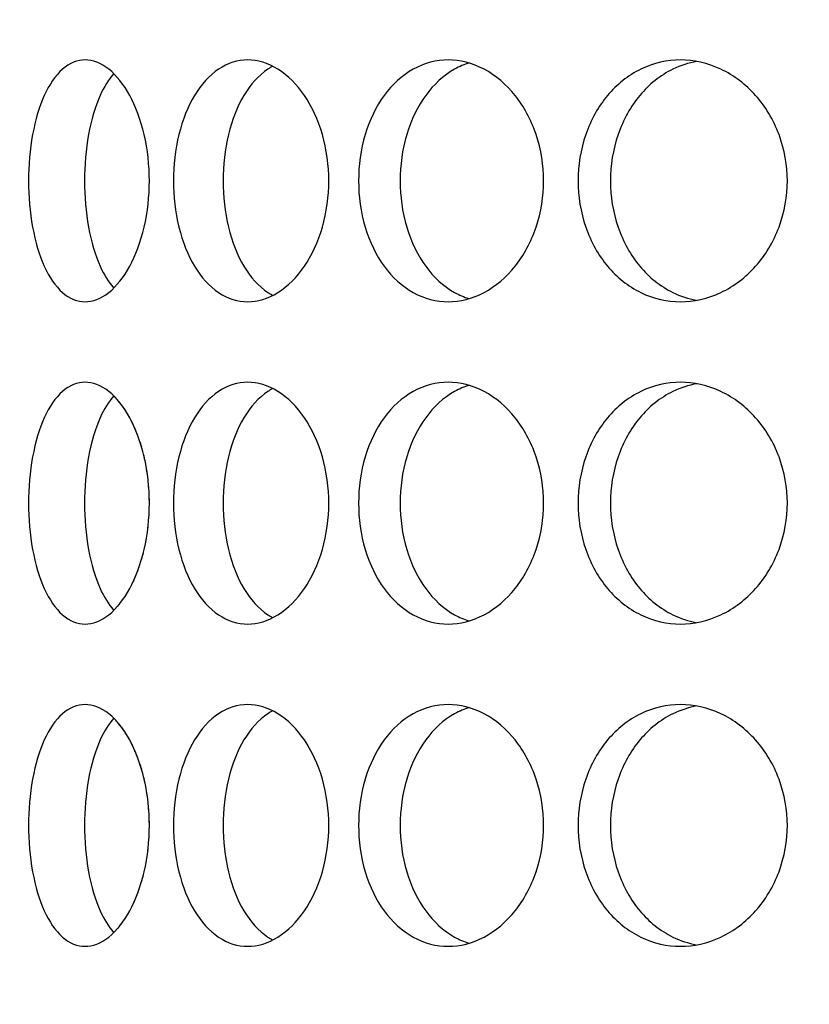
# Model space of a CAD drawing. Header units: millimetres. Extents: x 18 to 610, y -123 to 280.
# Tile 28 of 87: x 168.82 to 171.27, y 110.56 to 113.61. Entities that reach past the tile are written whole.
import ezdxf

# ---------------------------------------------------------------- set-up
doc = ezdxf.new("R2010")
doc.units = ezdxf.units.MM
doc.linetypes.add('SOLID', pattern=[0])
doc.styles.add('Arial', font='Arial.ttf', dxfattribs={"height": 5})
doc.dimstyles.get("Standard").update_dxf_attribs({"dimtxt": 5, "dimasz": 5, "dimexe": 0.18, "dimexo": 0.0625, "dimgap": 0.09, "dimtad": 0, "dimtih": 1, "dimtoh": 1, "dimdec": 4, "dimzin": 0, "dimdsep": 46, "dimtxsty": 'Arial', "dimcen": 0.09, "dimadec": 0, "dimazin": 0, "dimtfac": 1, "dimtdec": 4, "dimtofl": 0, "dimtmove": 0, "dimatfit": 3, "dimfxl": 0, "dimtolj": 1, "dimtzin": 0, "dimarcsym": 0})

# ---------------------------------------------------------------- blocks, each defined once
blk = doc.blocks.new('*D12')
at = {"color": 0, "lineweight": -2}
for p, q in [((161.3974, 270.3856), (53.8673, 270.3856)), ((55.2673, 59.0856), (55.2673, 265.3856)), ((173.3974, 54.0856), (53.8673, 54.0856))]:
    blk.add_line(p, q, dxfattribs=at)
at = {"color": 0}
for points in [[(56.1006, 265.3856), (54.4339, 265.3856), (55.2673, 270.3856)], [(54.4339, 59.0856), (56.1006, 59.0856), (55.2673, 54.0856)]]:
    blk.add_solid(points, dxfattribs=at)
at = {"layer": 'Defpoints', "color": 0}
for p in [(55.2673, 270.3856), (161.3974, 270.3856), (173.3974, 54.0856)]:
    blk.add_point(p, dxfattribs=at)
at = {"color": 0, "lineweight": 9, "insert": (50.2148, 162.2356), "char_height": 5, "attachment_point": 5, "rotation": 90, "style": 'Arial'}
blk.add_mtext('\\A1;216.3', dxfattribs=at)
blk = doc.blocks.new('BlockOfViews_6')
at = {"linetype": 'SOLID', "lineweight": 30, "extrusion": (0, 0, -1)}
blk.add_circle((-173.3974, 121.7856, -101.725), 39, dxfattribs=at)
at = {"linetype": 'SOLID', "lineweight": 30}
blk.add_circle((173.3974, 121.7856, 99.225), 36.115, dxfattribs=at)
at = {"linetype": 'SOLID', "lineweight": 9, "extrusion": (0, 0, -1)}
blk.add_arc((-173.3974, 121.7856, -99.225), 37.59, 265, 175, dxfattribs=at)
at = {"linetype": 'SOLID', "lineweight": 30, "extrusion": (0, 0, -1)}
blk.add_arc((-173.3974, 121.7856, -56.71), 27.1, 119.86988, 60.13012, dxfattribs=at)
at = {"linetype": 'SOLID', "lineweight": 30}
for points, knots in [([(168.8486, 113.1106, 37.6683), (168.8486, 113.1577, 37.6683), (168.8527, 113.208, 37.6768), (168.8695, 113.3003, 37.7113), (168.8823, 113.3425, 37.7372), (168.9126, 113.4091, 37.7966), (168.9321, 113.4379, 37.834), (168.976, 113.4762, 37.9153), (169.0005, 113.4856, 37.9592), (169.0476, 113.4856, 38.0408), (169.0733, 113.4762, 38.0839), (169.1218, 113.4379, 38.1626), (169.1445, 113.4091, 38.1982), (169.1808, 113.3425, 38.2541), (169.1968, 113.3003, 38.2782), (169.2182, 113.208, 38.31), (169.2236, 113.1577, 38.3178), (169.2236, 113.0635, 38.3178), (169.2182, 113.0133, 38.31), (169.1968, 112.9209, 38.2782), (169.1808, 112.8787, 38.2541), (169.1445, 112.8122, 38.1982), (169.1218, 112.7833, 38.1626), (169.0733, 112.745, 38.0839), (169.0476, 112.7356, 38.0408), (169.0005, 112.7356, 37.9592), (168.976, 112.745, 37.9153), (168.9321, 112.7833, 37.834), (168.9126, 112.8122, 37.7966), (168.8823, 112.8787, 37.7372), (168.8695, 112.9209, 37.7113), (168.8527, 113.0133, 37.6768), (168.8486, 113.0635, 37.6683), (168.8486, 113.1106, 37.6683)], [0, 0, 0, 0, 0.141313, 0.141313, 0.282627, 0.282627, 0.42394, 0.42394, 0.565253, 0.565253, 0.706567, 0.706567, 0.84788, 0.84788, 0.989193, 0.989193, 1.130507, 1.130507, 1.27182, 1.27182, 1.413133, 1.413133, 1.554447, 1.554447, 1.69576, 1.69576, 1.837073, 1.837073, 1.978386, 1.978386, 2.1197, 2.1197, 2.261013, 2.261013, 2.261013, 2.261013]), ([(169.2985, 113.1106, 38.4249), (169.2985, 113.1577, 38.4249), (169.304, 113.208, 38.4325), (169.3266, 113.3003, 38.4635), (169.3437, 113.3425, 38.4869), (169.3839, 113.4091, 38.5401), (169.4095, 113.4379, 38.5736), (169.4669, 113.4762, 38.6461), (169.4986, 113.4856, 38.685), (169.5592, 113.4856, 38.7572), (169.592, 113.4762, 38.7952), (169.6534, 113.4379, 38.8643), (169.682, 113.4091, 38.8954), (169.7274, 113.3425, 38.9441), (169.7474, 113.3003, 38.965), (169.774, 113.208, 38.9926), (169.7806, 113.1577, 38.9994), (169.7806, 113.0635, 38.9994), (169.774, 113.0133, 38.9926), (169.7474, 112.9209, 38.965), (169.7274, 112.8787, 38.9441), (169.682, 112.8122, 38.8954), (169.6534, 112.7833, 38.8643), (169.592, 112.745, 38.7952), (169.5592, 112.7356, 38.7572), (169.4986, 112.7356, 38.685), (169.4669, 112.745, 38.6461), (169.4095, 112.7833, 38.5736), (169.3839, 112.8122, 38.5401), (169.3437, 112.8787, 38.4869), (169.3266, 112.9209, 38.4635), (169.304, 113.0133, 38.4325), (169.2985, 113.0635, 38.4249), (169.2985, 113.1106, 38.4249)], [0, 0, 0, 0, 0.141313, 0.141313, 0.282627, 0.282627, 0.42394, 0.42394, 0.565253, 0.565253, 0.706567, 0.706567, 0.84788, 0.84788, 0.989193, 0.989193, 1.130507, 1.130507, 1.27182, 1.27182, 1.413133, 1.413133, 1.554447, 1.554447, 1.69576, 1.69576, 1.837073, 1.837073, 1.978386, 1.978386, 2.1197, 2.1197, 2.261013, 2.261013, 2.261013, 2.261013]), ([(169.6067, 113.4662, 38.5003), (169.6015, 113.4634, 38.4939), (169.5965, 113.4604, 38.4875), (169.5628, 113.4379, 38.4449), (169.5372, 113.4091, 38.4114), (169.4972, 113.3425, 38.3581), (169.4802, 113.3003, 38.3347), (169.4577, 113.208, 38.3036), (169.4522, 113.1577, 38.2959), (169.4522, 113.1106, 38.2959)], [1.8125878, 1.8125878, 1.8125878, 1.8125878, 1.8371343, 1.8371343, 1.9784523, 1.9784523, 2.1197704, 2.1197704, 2.2610885, 2.2610885, 2.2610885, 2.2610885]), ([(169.8731, 113.1106, 39.0918), (169.8731, 113.1577, 39.0918), (169.8798, 113.208, 39.0984), (169.9074, 113.3003, 39.125), (169.9283, 113.3425, 39.145), (169.9771, 113.4091, 39.1905), (170.0082, 113.4379, 39.219), (170.0773, 113.4762, 39.2804), (170.1153, 113.4856, 39.3133), (170.1874, 113.4856, 39.3738), (170.2264, 113.4762, 39.4055), (170.2989, 113.4379, 39.4629), (170.3323, 113.4091, 39.4886), (170.3856, 113.3425, 39.5287), (170.4089, 113.3003, 39.5458), (170.4399, 113.208, 39.5684), (170.4476, 113.1577, 39.5739), (170.4476, 113.0635, 39.5739), (170.4399, 113.0133, 39.5684), (170.4089, 112.9209, 39.5458), (170.3856, 112.8787, 39.5287), (170.3323, 112.8122, 39.4886), (170.2989, 112.7833, 39.4629), (170.2264, 112.745, 39.4055), (170.1874, 112.7356, 39.3738), (170.1153, 112.7356, 39.3133), (170.0773, 112.745, 39.2804), (170.0082, 112.7833, 39.219), (169.9771, 112.8122, 39.1905), (169.9283, 112.8787, 39.145), (169.9074, 112.9209, 39.125), (169.8798, 113.0133, 39.0984), (169.8731, 113.0635, 39.0918), (169.8731, 113.1106, 39.0918)], [0, 0, 0, 0, 0.141313, 0.141313, 0.282627, 0.282627, 0.42394, 0.42394, 0.565253, 0.565253, 0.706567, 0.706567, 0.84788, 0.84788, 0.989193, 0.989193, 1.130507, 1.130507, 1.27182, 1.27182, 1.413133, 1.413133, 1.554447, 1.554447, 1.69576, 1.69576, 1.837073, 1.837073, 1.978386, 1.978386, 2.1197, 2.1197, 2.261013, 2.261013, 2.261013, 2.261013]), ([(170.217, 113.4764, 39.1366), (170.2014, 113.4717, 39.1231), (170.1861, 113.4652, 39.1096), (170.1368, 113.4379, 39.0657), (170.1058, 113.4091, 39.0371), (170.0571, 113.3425, 38.9915), (170.0363, 113.3003, 38.9715), (170.0087, 113.208, 38.9448), (170.002, 113.1577, 38.9382), (170.002, 113.1106, 38.9382)], [1.77681, 1.77681, 1.77681, 1.77681, 1.8371343, 1.8371343, 1.9784523, 1.9784523, 2.1197704, 2.1197704, 2.2610885, 2.2610885, 2.2610885, 2.2610885]), ([(170.5546, 113.1106, 39.6489), (170.5546, 113.1577, 39.6489), (170.5624, 113.208, 39.6542), (170.5943, 113.3003, 39.6756), (170.6183, 113.3425, 39.6917), (170.6742, 113.4091, 39.728), (170.7098, 113.4379, 39.7507), (170.7885, 113.4762, 39.7991), (170.8316, 113.4856, 39.8249), (170.9132, 113.4856, 39.872), (170.9571, 113.4762, 39.8965), (171.0384, 113.4379, 39.9404), (171.0759, 113.4091, 39.9599), (171.1353, 113.3425, 39.9901), (171.1612, 113.3003, 40.0029), (171.1956, 113.208, 40.0198), (171.2042, 113.1577, 40.0239), (171.2042, 113.0635, 40.0239), (171.1956, 113.0133, 40.0198), (171.1612, 112.9209, 40.0029), (171.1353, 112.8787, 39.9901), (171.0759, 112.8122, 39.9599), (171.0384, 112.7833, 39.9404), (170.9571, 112.745, 39.8965), (170.9132, 112.7356, 39.872), (170.8316, 112.7356, 39.8249), (170.7885, 112.745, 39.7991), (170.7098, 112.7833, 39.7507), (170.6742, 112.8122, 39.728), (170.6183, 112.8787, 39.6917), (170.5943, 112.9209, 39.6756), (170.5624, 113.0133, 39.6542), (170.5546, 113.0635, 39.6489), (170.5546, 113.1106, 39.6489)], [0, 0, 0, 0, 0.141313, 0.141313, 0.282627, 0.282627, 0.42394, 0.42394, 0.565253, 0.565253, 0.706567, 0.706567, 0.84788, 0.84788, 0.989193, 0.989193, 1.130507, 1.130507, 1.27182, 1.27182, 1.413133, 1.413133, 1.554447, 1.554447, 1.69576, 1.69576, 1.837073, 1.837073, 1.978386, 1.978386, 2.1197, 2.1197, 2.261013, 2.261013, 2.261013, 2.261013]), ([(170.9229, 113.4812, 39.6462), (170.8978, 113.4767, 39.6314), (170.8728, 113.4686, 39.6162), (170.8099, 113.4379, 39.5773), (170.7743, 113.4091, 39.5546), (170.7185, 113.3425, 39.5181), (170.6945, 113.3003, 39.502), (170.6627, 113.208, 39.4805), (170.6549, 113.1577, 39.4752), (170.6549, 113.1106, 39.4752)], [1.7521544, 1.7521544, 1.7521544, 1.7521544, 1.8371343, 1.8371343, 1.9784523, 1.9784523, 2.1197704, 2.1197704, 2.2610885, 2.2610885, 2.2610885, 2.2610885]), ([(169.1133, 113.4432, 37.7484), (169.0971, 113.4252, 37.7179), (169.0827, 113.4018, 37.69), (169.0558, 113.3425, 37.637), (169.0431, 113.3003, 37.611), (169.0263, 113.208, 37.5765), (169.0223, 113.1577, 37.568), (169.0223, 113.1106, 37.568)], [1.8680862, 1.8680862, 1.8680862, 1.8680862, 1.9784523, 1.9784523, 2.1197704, 2.1197704, 2.2610885, 2.2610885, 2.2610885, 2.2610885]), ([(169.0223, 113.1106, 37.568), (169.0223, 113.0635, 37.568), (169.0263, 113.0133, 37.5765), (169.0431, 112.9209, 37.611), (169.0558, 112.8787, 37.637), (169.0826, 112.8197, 37.6897), (169.0967, 112.7966, 37.7173), (169.1127, 112.7786, 37.7474)], [0, 0, 0, 0, 0.1413181, 0.1413181, 0.2826362, 0.2826362, 0.3918288, 0.3918288, 0.3918288, 0.3918288]), ([(169.4522, 113.1106, 38.2959), (169.4522, 113.0635, 38.2959), (169.4577, 113.0133, 38.3036), (169.4802, 112.9209, 38.3347), (169.4972, 112.8787, 38.3581), (169.5372, 112.8122, 38.4114), (169.5628, 112.7833, 38.4449), (169.5963, 112.761, 38.4873), (169.6011, 112.7581, 38.4934), (169.606, 112.7554, 38.4995)], [0, 0, 0, 0, 0.1413181, 0.1413181, 0.2826362, 0.2826362, 0.4239542, 0.4239542, 0.4475239, 0.4475239, 0.4475239, 0.4475239]), ([(170.002, 113.1106, 38.9382), (170.002, 113.0635, 38.9382), (170.0087, 113.0133, 38.9448), (170.0363, 112.9209, 38.9715), (170.0571, 112.8787, 38.9915), (170.1058, 112.8122, 39.0371), (170.1368, 112.7833, 39.0657), (170.1855, 112.7563, 39.1091), (170.2003, 112.75, 39.1221), (170.2153, 112.7454, 39.1351)], [0, 0, 0, 0, 0.1413181, 0.1413181, 0.2826362, 0.2826362, 0.4239542, 0.4239542, 0.4820884, 0.4820884, 0.4820884, 0.4820884]), ([(170.6549, 113.1106, 39.4752), (170.6549, 113.0635, 39.4752), (170.6627, 113.0133, 39.4805), (170.6945, 112.9209, 39.502), (170.7185, 112.8787, 39.5181), (170.7743, 112.8122, 39.5546), (170.8099, 112.7833, 39.5773), (170.8724, 112.7529, 39.6159), (170.8969, 112.7449, 39.6308), (170.9215, 112.7403, 39.6454)], [0, 0, 0, 0, 0.1413181, 0.1413181, 0.2826362, 0.2826362, 0.4239542, 0.4239542, 0.5073058, 0.5073058, 0.5073058, 0.5073058]), ([(168.8486, 112.1106, 37.6683), (168.8486, 112.1577, 37.6683), (168.8527, 112.208, 37.6768), (168.8695, 112.3003, 37.7113), (168.8823, 112.3425, 37.7372), (168.9126, 112.4091, 37.7966), (168.9321, 112.4379, 37.834), (168.976, 112.4762, 37.9153), (169.0005, 112.4856, 37.9592), (169.0476, 112.4856, 38.0408), (169.0733, 112.4762, 38.0839), (169.1218, 112.4379, 38.1626), (169.1445, 112.4091, 38.1982), (169.1808, 112.3425, 38.2541), (169.1968, 112.3003, 38.2782), (169.2182, 112.208, 38.31), (169.2236, 112.1577, 38.3178), (169.2236, 112.0635, 38.3178), (169.2182, 112.0133, 38.31), (169.1968, 111.9209, 38.2782), (169.1808, 111.8787, 38.2541), (169.1445, 111.8122, 38.1982), (169.1218, 111.7833, 38.1626), (169.0733, 111.745, 38.0839), (169.0476, 111.7356, 38.0408), (169.0005, 111.7356, 37.9592), (168.976, 111.745, 37.9153), (168.9321, 111.7833, 37.834), (168.9126, 111.8122, 37.7966), (168.8823, 111.8787, 37.7372), (168.8695, 111.9209, 37.7113), (168.8527, 112.0133, 37.6768), (168.8486, 112.0635, 37.6683), (168.8486, 112.1106, 37.6683)], [0, 0, 0, 0, 0.141313, 0.141313, 0.282627, 0.282627, 0.42394, 0.42394, 0.565253, 0.565253, 0.706567, 0.706567, 0.84788, 0.84788, 0.989193, 0.989193, 1.130507, 1.130507, 1.27182, 1.27182, 1.413133, 1.413133, 1.554447, 1.554447, 1.69576, 1.69576, 1.837073, 1.837073, 1.978386, 1.978386, 2.1197, 2.1197, 2.261013, 2.261013, 2.261013, 2.261013]), ([(169.2985, 112.1106, 38.4249), (169.2985, 112.1577, 38.4249), (169.304, 112.208, 38.4325), (169.3266, 112.3003, 38.4635), (169.3437, 112.3425, 38.4869), (169.3839, 112.4091, 38.5401), (169.4095, 112.4379, 38.5736), (169.4669, 112.4762, 38.6461), (169.4986, 112.4856, 38.685), (169.5592, 112.4856, 38.7572), (169.592, 112.4762, 38.7952), (169.6534, 112.4379, 38.8643), (169.682, 112.4091, 38.8954), (169.7274, 112.3425, 38.9441), (169.7474, 112.3003, 38.965), (169.774, 112.208, 38.9926), (169.7806, 112.1577, 38.9994), (169.7806, 112.0635, 38.9994), (169.774, 112.0133, 38.9926), (169.7474, 111.9209, 38.965), (169.7274, 111.8787, 38.9441), (169.682, 111.8122, 38.8954), (169.6534, 111.7833, 38.8643), (169.592, 111.745, 38.7952), (169.5592, 111.7356, 38.7572), (169.4986, 111.7356, 38.685), (169.4669, 111.745, 38.6461), (169.4095, 111.7833, 38.5736), (169.3839, 111.8122, 38.5401), (169.3437, 111.8787, 38.4869), (169.3266, 111.9209, 38.4635), (169.304, 112.0133, 38.4325), (169.2985, 112.0635, 38.4249), (169.2985, 112.1106, 38.4249)], [0, 0, 0, 0, 0.141313, 0.141313, 0.282627, 0.282627, 0.42394, 0.42394, 0.565253, 0.565253, 0.706567, 0.706567, 0.84788, 0.84788, 0.989193, 0.989193, 1.130507, 1.130507, 1.27182, 1.27182, 1.413133, 1.413133, 1.554447, 1.554447, 1.69576, 1.69576, 1.837073, 1.837073, 1.978386, 1.978386, 2.1197, 2.1197, 2.261013, 2.261013, 2.261013, 2.261013]), ([(169.8731, 112.1106, 39.0918), (169.8731, 112.1577, 39.0918), (169.8798, 112.208, 39.0984), (169.9074, 112.3003, 39.125), (169.9283, 112.3425, 39.145), (169.9771, 112.4091, 39.1905), (170.0082, 112.4379, 39.219), (170.0773, 112.4762, 39.2804), (170.1153, 112.4856, 39.3133), (170.1874, 112.4856, 39.3738), (170.2264, 112.4762, 39.4055), (170.2989, 112.4379, 39.4629), (170.3323, 112.4091, 39.4886), (170.3856, 112.3425, 39.5287), (170.4089, 112.3003, 39.5458), (170.4399, 112.208, 39.5684), (170.4476, 112.1577, 39.5739), (170.4476, 112.0635, 39.5739), (170.4399, 112.0133, 39.5684), (170.4089, 111.9209, 39.5458), (170.3856, 111.8787, 39.5287), (170.3323, 111.8122, 39.4886), (170.2989, 111.7833, 39.4629), (170.2264, 111.745, 39.4055), (170.1874, 111.7356, 39.3738), (170.1153, 111.7356, 39.3133), (170.0773, 111.745, 39.2804), (170.0082, 111.7833, 39.219), (169.9771, 111.8122, 39.1905), (169.9283, 111.8787, 39.145), (169.9074, 111.9209, 39.125), (169.8798, 112.0133, 39.0984), (169.8731, 112.0635, 39.0918), (169.8731, 112.1106, 39.0918)], [0, 0, 0, 0, 0.141313, 0.141313, 0.282627, 0.282627, 0.42394, 0.42394, 0.565253, 0.565253, 0.706567, 0.706567, 0.84788, 0.84788, 0.989193, 0.989193, 1.130507, 1.130507, 1.27182, 1.27182, 1.413133, 1.413133, 1.554447, 1.554447, 1.69576, 1.69576, 1.837073, 1.837073, 1.978386, 1.978386, 2.1197, 2.1197, 2.261013, 2.261013, 2.261013, 2.261013]), ([(170.5546, 112.1106, 39.6489), (170.5546, 112.1577, 39.6489), (170.5624, 112.208, 39.6542), (170.5943, 112.3003, 39.6756), (170.6183, 112.3425, 39.6917), (170.6742, 112.4091, 39.728), (170.7098, 112.4379, 39.7507), (170.7885, 112.4762, 39.7991), (170.8316, 112.4856, 39.8249), (170.9132, 112.4856, 39.872), (170.9571, 112.4762, 39.8965), (171.0384, 112.4379, 39.9404), (171.0759, 112.4091, 39.9599), (171.1353, 112.3425, 39.9901), (171.1612, 112.3003, 40.0029), (171.1956, 112.208, 40.0198), (171.2042, 112.1577, 40.0239), (171.2042, 112.0635, 40.0239), (171.1956, 112.0133, 40.0198), (171.1612, 111.9209, 40.0029), (171.1353, 111.8787, 39.9901), (171.0759, 111.8122, 39.9599), (171.0384, 111.7833, 39.9404), (170.9571, 111.745, 39.8965), (170.9132, 111.7356, 39.872), (170.8316, 111.7356, 39.8249), (170.7885, 111.745, 39.7991), (170.7098, 111.7833, 39.7507), (170.6742, 111.8122, 39.728), (170.6183, 111.8787, 39.6917), (170.5943, 111.9209, 39.6756), (170.5624, 112.0133, 39.6542), (170.5546, 112.0635, 39.6489), (170.5546, 112.1106, 39.6489)], [0, 0, 0, 0, 0.141313, 0.141313, 0.282627, 0.282627, 0.42394, 0.42394, 0.565253, 0.565253, 0.706567, 0.706567, 0.84788, 0.84788, 0.989193, 0.989193, 1.130507, 1.130507, 1.27182, 1.27182, 1.413133, 1.413133, 1.554447, 1.554447, 1.69576, 1.69576, 1.837073, 1.837073, 1.978386, 1.978386, 2.1197, 2.1197, 2.261013, 2.261013, 2.261013, 2.261013]), ([(169.6067, 112.4662, 38.5003), (169.6015, 112.4634, 38.4939), (169.5965, 112.4604, 38.4875), (169.5628, 112.4379, 38.4449), (169.5372, 112.4091, 38.4114), (169.4972, 112.3425, 38.3581), (169.4802, 112.3003, 38.3347), (169.4577, 112.208, 38.3036), (169.4522, 112.1577, 38.2959), (169.4522, 112.1106, 38.2959)], [1.8125878, 1.8125878, 1.8125878, 1.8125878, 1.8371343, 1.8371343, 1.9784523, 1.9784523, 2.1197704, 2.1197704, 2.2610885, 2.2610885, 2.2610885, 2.2610885]), ([(170.217, 112.4764, 39.1366), (170.2014, 112.4717, 39.1231), (170.1861, 112.4652, 39.1096), (170.1368, 112.4379, 39.0657), (170.1058, 112.4091, 39.0371), (170.0571, 112.3425, 38.9915), (170.0363, 112.3003, 38.9715), (170.0087, 112.208, 38.9448), (170.002, 112.1577, 38.9382), (170.002, 112.1106, 38.9382)], [1.77681, 1.77681, 1.77681, 1.77681, 1.8371343, 1.8371343, 1.9784523, 1.9784523, 2.1197704, 2.1197704, 2.2610885, 2.2610885, 2.2610885, 2.2610885]), ([(170.9229, 112.4812, 39.6462), (170.8978, 112.4767, 39.6314), (170.8728, 112.4686, 39.6162), (170.8099, 112.4379, 39.5773), (170.7743, 112.4091, 39.5546), (170.7185, 112.3425, 39.5181), (170.6945, 112.3003, 39.502), (170.6627, 112.208, 39.4805), (170.6549, 112.1577, 39.4752), (170.6549, 112.1106, 39.4752)], [1.7521544, 1.7521544, 1.7521544, 1.7521544, 1.8371343, 1.8371343, 1.9784523, 1.9784523, 2.1197704, 2.1197704, 2.2610885, 2.2610885, 2.2610885, 2.2610885]), ([(169.1133, 112.4432, 37.7484), (169.0971, 112.4252, 37.7179), (169.0827, 112.4018, 37.69), (169.0558, 112.3425, 37.637), (169.0431, 112.3003, 37.611), (169.0263, 112.208, 37.5765), (169.0223, 112.1577, 37.568), (169.0223, 112.1106, 37.568)], [1.8680862, 1.8680862, 1.8680862, 1.8680862, 1.9784523, 1.9784523, 2.1197704, 2.1197704, 2.2610885, 2.2610885, 2.2610885, 2.2610885]), ([(169.1723, 112.3569, 32.7091), (169.1691, 112.3635, 32.7139), (169.1659, 112.3698, 32.7188), (169.1609, 112.3789, 32.7265), (169.1592, 112.382, 32.7291), (169.1574, 112.385, 32.7319)], [1.38760416, 1.38760416, 1.38760416, 1.38760416, 1.41313336, 1.41313336, 1.42632927, 1.42632927, 1.42632927, 1.42632927]), ([(169.2102, 112.2423, 32.652), (169.2093, 112.2463, 32.6533), (169.2084, 112.2502, 32.6546), (169.2068, 112.2574, 32.657), (169.206, 112.2606, 32.6582), (169.2052, 112.2638, 32.6594)], [1.25982703, 1.25982703, 1.25982703, 1.25982703, 1.27181996, 1.27181996, 1.28168983, 1.28168983, 1.28168983, 1.28168983]), ([(169.0223, 112.1106, 37.568), (169.0223, 112.0635, 37.568), (169.0263, 112.0133, 37.5765), (169.0431, 111.9209, 37.611), (169.0558, 111.8787, 37.637), (169.0826, 111.8197, 37.6897), (169.0967, 111.7966, 37.7173), (169.1127, 111.7786, 37.7474)], [0, 0, 0, 0, 0.1413181, 0.1413181, 0.2826362, 0.2826362, 0.3918288, 0.3918288, 0.3918288, 0.3918288]), ([(169.4522, 112.1106, 38.2959), (169.4522, 112.0635, 38.2959), (169.4577, 112.0133, 38.3036), (169.4802, 111.9209, 38.3347), (169.4972, 111.8787, 38.3581), (169.5372, 111.8122, 38.4114), (169.5628, 111.7833, 38.4449), (169.5963, 111.761, 38.4873), (169.6011, 111.7581, 38.4934), (169.606, 111.7554, 38.4995)], [0, 0, 0, 0, 0.1413181, 0.1413181, 0.2826362, 0.2826362, 0.4239542, 0.4239542, 0.4475239, 0.4475239, 0.4475239, 0.4475239]), ([(170.002, 112.1106, 38.9382), (170.002, 112.0635, 38.9382), (170.0087, 112.0133, 38.9448), (170.0363, 111.9209, 38.9715), (170.0571, 111.8787, 38.9915), (170.1058, 111.8122, 39.0371), (170.1368, 111.7833, 39.0657), (170.1855, 111.7563, 39.1091), (170.2003, 111.75, 39.1221), (170.2153, 111.7454, 39.1351)], [0, 0, 0, 0, 0.1413181, 0.1413181, 0.2826362, 0.2826362, 0.4239542, 0.4239542, 0.4820884, 0.4820884, 0.4820884, 0.4820884]), ([(170.6549, 112.1106, 39.4752), (170.6549, 112.0635, 39.4752), (170.6627, 112.0133, 39.4805), (170.6945, 111.9209, 39.502), (170.7185, 111.8787, 39.5181), (170.7743, 111.8122, 39.5546), (170.8099, 111.7833, 39.5773), (170.8724, 111.7529, 39.6159), (170.8969, 111.7449, 39.6308), (170.9215, 111.7403, 39.6454)], [0, 0, 0, 0, 0.1413181, 0.1413181, 0.2826362, 0.2826362, 0.4239542, 0.4239542, 0.5073058, 0.5073058, 0.5073058, 0.5073058]), ([(168.8486, 111.1106, 37.6683), (168.8486, 111.1577, 37.6683), (168.8527, 111.208, 37.6768), (168.8695, 111.3003, 37.7113), (168.8823, 111.3425, 37.7372), (168.9126, 111.4091, 37.7966), (168.9321, 111.4379, 37.834), (168.976, 111.4762, 37.9153), (169.0005, 111.4856, 37.9592), (169.0476, 111.4856, 38.0408), (169.0733, 111.4762, 38.0839), (169.1218, 111.4379, 38.1626), (169.1445, 111.4091, 38.1982), (169.1808, 111.3425, 38.2541), (169.1968, 111.3003, 38.2782), (169.2182, 111.208, 38.31), (169.2236, 111.1577, 38.3178), (169.2236, 111.0635, 38.3178), (169.2182, 111.0133, 38.31), (169.1968, 110.9209, 38.2782), (169.1808, 110.8787, 38.2541), (169.1445, 110.8122, 38.1982), (169.1218, 110.7833, 38.1626), (169.0733, 110.745, 38.0839), (169.0476, 110.7356, 38.0408), (169.0005, 110.7356, 37.9592), (168.976, 110.745, 37.9153), (168.9321, 110.7833, 37.834), (168.9126, 110.8122, 37.7966), (168.8823, 110.8787, 37.7372), (168.8695, 110.9209, 37.7113), (168.8527, 111.0133, 37.6768), (168.8486, 111.0635, 37.6683), (168.8486, 111.1106, 37.6683)], [0, 0, 0, 0, 0.141313, 0.141313, 0.282627, 0.282627, 0.42394, 0.42394, 0.565253, 0.565253, 0.706567, 0.706567, 0.84788, 0.84788, 0.989193, 0.989193, 1.130507, 1.130507, 1.27182, 1.27182, 1.413133, 1.413133, 1.554447, 1.554447, 1.69576, 1.69576, 1.837073, 1.837073, 1.978386, 1.978386, 2.1197, 2.1197, 2.261013, 2.261013, 2.261013, 2.261013]), ([(169.2985, 111.1106, 38.4249), (169.2985, 111.1577, 38.4249), (169.304, 111.208, 38.4325), (169.3266, 111.3003, 38.4635), (169.3437, 111.3425, 38.4869), (169.3839, 111.4091, 38.5401), (169.4095, 111.4379, 38.5736), (169.4669, 111.4762, 38.6461), (169.4986, 111.4856, 38.685), (169.5592, 111.4856, 38.7572), (169.592, 111.4762, 38.7952), (169.6534, 111.4379, 38.8643), (169.682, 111.4091, 38.8954), (169.7274, 111.3425, 38.9441), (169.7474, 111.3003, 38.965), (169.774, 111.208, 38.9926), (169.7806, 111.1577, 38.9994), (169.7806, 111.0635, 38.9994), (169.774, 111.0133, 38.9926), (169.7474, 110.9209, 38.965), (169.7274, 110.8787, 38.9441), (169.682, 110.8122, 38.8954), (169.6534, 110.7833, 38.8643), (169.592, 110.745, 38.7952), (169.5592, 110.7356, 38.7572), (169.4986, 110.7356, 38.685), (169.4669, 110.745, 38.6461), (169.4095, 110.7833, 38.5736), (169.3839, 110.8122, 38.5401), (169.3437, 110.8787, 38.4869), (169.3266, 110.9209, 38.4635), (169.304, 111.0133, 38.4325), (169.2985, 111.0635, 38.4249), (169.2985, 111.1106, 38.4249)], [0, 0, 0, 0, 0.141313, 0.141313, 0.282627, 0.282627, 0.42394, 0.42394, 0.565253, 0.565253, 0.706567, 0.706567, 0.84788, 0.84788, 0.989193, 0.989193, 1.130507, 1.130507, 1.27182, 1.27182, 1.413133, 1.413133, 1.554447, 1.554447, 1.69576, 1.69576, 1.837073, 1.837073, 1.978386, 1.978386, 2.1197, 2.1197, 2.261013, 2.261013, 2.261013, 2.261013]), ([(169.8731, 111.1106, 39.0918), (169.8731, 111.1577, 39.0918), (169.8798, 111.208, 39.0984), (169.9074, 111.3003, 39.125), (169.9283, 111.3425, 39.145), (169.9771, 111.4091, 39.1905), (170.0082, 111.4379, 39.219), (170.0773, 111.4762, 39.2804), (170.1153, 111.4856, 39.3133), (170.1874, 111.4856, 39.3738), (170.2264, 111.4762, 39.4055), (170.2989, 111.4379, 39.4629), (170.3323, 111.4091, 39.4886), (170.3856, 111.3425, 39.5287), (170.4089, 111.3003, 39.5458), (170.4399, 111.208, 39.5684), (170.4476, 111.1577, 39.5739), (170.4476, 111.0635, 39.5739), (170.4399, 111.0133, 39.5684), (170.4089, 110.9209, 39.5458), (170.3856, 110.8787, 39.5287), (170.3323, 110.8122, 39.4886), (170.2989, 110.7833, 39.4629), (170.2264, 110.745, 39.4055), (170.1874, 110.7356, 39.3738), (170.1153, 110.7356, 39.3133), (170.0773, 110.745, 39.2804), (170.0082, 110.7833, 39.219), (169.9771, 110.8122, 39.1905), (169.9283, 110.8787, 39.145), (169.9074, 110.9209, 39.125), (169.8798, 111.0133, 39.0984), (169.8731, 111.0635, 39.0918), (169.8731, 111.1106, 39.0918)], [0, 0, 0, 0, 0.141313, 0.141313, 0.282627, 0.282627, 0.42394, 0.42394, 0.565253, 0.565253, 0.706567, 0.706567, 0.84788, 0.84788, 0.989193, 0.989193, 1.130507, 1.130507, 1.27182, 1.27182, 1.413133, 1.413133, 1.554447, 1.554447, 1.69576, 1.69576, 1.837073, 1.837073, 1.978386, 1.978386, 2.1197, 2.1197, 2.261013, 2.261013, 2.261013, 2.261013]), ([(170.5546, 111.1106, 39.6489), (170.5546, 111.1577, 39.6489), (170.5624, 111.208, 39.6542), (170.5943, 111.3003, 39.6756), (170.6183, 111.3425, 39.6917), (170.6742, 111.4091, 39.728), (170.7098, 111.4379, 39.7507), (170.7885, 111.4762, 39.7991), (170.8316, 111.4856, 39.8249), (170.9132, 111.4856, 39.872), (170.9571, 111.4762, 39.8965), (171.0384, 111.4379, 39.9404), (171.0759, 111.4091, 39.9599), (171.1353, 111.3425, 39.9901), (171.1612, 111.3003, 40.0029), (171.1956, 111.208, 40.0198), (171.2042, 111.1577, 40.0239), (171.2042, 111.0635, 40.0239), (171.1956, 111.0133, 40.0198), (171.1612, 110.9209, 40.0029), (171.1353, 110.8787, 39.9901), (171.0759, 110.8122, 39.9599), (171.0384, 110.7833, 39.9404), (170.9571, 110.745, 39.8965), (170.9132, 110.7356, 39.872), (170.8316, 110.7356, 39.8249), (170.7885, 110.745, 39.7991), (170.7098, 110.7833, 39.7507), (170.6742, 110.8122, 39.728), (170.6183, 110.8787, 39.6917), (170.5943, 110.9209, 39.6756), (170.5624, 111.0133, 39.6542), (170.5546, 111.0635, 39.6489), (170.5546, 111.1106, 39.6489)], [0, 0, 0, 0, 0.141313, 0.141313, 0.282627, 0.282627, 0.42394, 0.42394, 0.565253, 0.565253, 0.706567, 0.706567, 0.84788, 0.84788, 0.989193, 0.989193, 1.130507, 1.130507, 1.27182, 1.27182, 1.413133, 1.413133, 1.554447, 1.554447, 1.69576, 1.69576, 1.837073, 1.837073, 1.978386, 1.978386, 2.1197, 2.1197, 2.261013, 2.261013, 2.261013, 2.261013]), ([(170.9229, 111.4812, 39.6462), (170.8978, 111.4767, 39.6314), (170.8728, 111.4686, 39.6162), (170.8099, 111.4379, 39.5773), (170.7743, 111.4091, 39.5546), (170.7185, 111.3425, 39.5181), (170.6945, 111.3003, 39.502), (170.6627, 111.208, 39.4805), (170.6549, 111.1577, 39.4752), (170.6549, 111.1106, 39.4752)], [1.7521545, 1.7521545, 1.7521545, 1.7521545, 1.8371343, 1.8371343, 1.9784523, 1.9784523, 2.1197704, 2.1197704, 2.2610885, 2.2610885, 2.2610885, 2.2610885]), ([(169.6067, 111.4662, 38.5003), (169.6015, 111.4634, 38.4939), (169.5965, 111.4604, 38.4875), (169.5628, 111.4379, 38.4449), (169.5372, 111.4091, 38.4114), (169.4972, 111.3425, 38.3581), (169.4802, 111.3003, 38.3347), (169.4577, 111.208, 38.3036), (169.4522, 111.1577, 38.2959), (169.4522, 111.1106, 38.2959)], [1.8125878, 1.8125878, 1.8125878, 1.8125878, 1.8371343, 1.8371343, 1.9784523, 1.9784523, 2.1197704, 2.1197704, 2.2610885, 2.2610885, 2.2610885, 2.2610885]), ([(170.217, 111.4764, 39.1366), (170.2014, 111.4717, 39.1231), (170.1861, 111.4652, 39.1096), (170.1368, 111.4379, 39.0657), (170.1058, 111.4091, 39.0371), (170.0571, 111.3425, 38.9915), (170.0363, 111.3003, 38.9715), (170.0087, 111.208, 38.9448), (170.002, 111.1577, 38.9382), (170.002, 111.1106, 38.9382)], [1.77681, 1.77681, 1.77681, 1.77681, 1.8371343, 1.8371343, 1.9784523, 1.9784523, 2.1197704, 2.1197704, 2.2610885, 2.2610885, 2.2610885, 2.2610885]), ([(169.1133, 111.4432, 37.7484), (169.0971, 111.4252, 37.7179), (169.0827, 111.4018, 37.69), (169.0558, 111.3425, 37.637), (169.0431, 111.3003, 37.611), (169.0263, 111.208, 37.5765), (169.0223, 111.1577, 37.568), (169.0223, 111.1106, 37.568)], [1.8680864, 1.8680864, 1.8680864, 1.8680864, 1.9784523, 1.9784523, 2.1197704, 2.1197704, 2.2610885, 2.2610885, 2.2610885, 2.2610885]), ([(169.1723, 111.3569, 32.7091), (169.1691, 111.3635, 32.7139), (169.1659, 111.3698, 32.7188), (169.1609, 111.3789, 32.7265), (169.1592, 111.382, 32.7291), (169.1574, 111.385, 32.7319)], [1.38760416, 1.38760416, 1.38760416, 1.38760416, 1.41313336, 1.41313336, 1.42632959, 1.42632959, 1.42632959, 1.42632959]), ([(169.2102, 111.2423, 32.652), (169.2093, 111.2463, 32.6533), (169.2084, 111.2502, 32.6546), (169.2068, 111.2574, 32.657), (169.206, 111.2606, 32.6582), (169.2052, 111.2638, 32.6594)], [1.25982661, 1.25982661, 1.25982661, 1.25982661, 1.27181996, 1.27181996, 1.28169024, 1.28169024, 1.28169024, 1.28169024]), ([(169.0223, 111.1106, 37.568), (169.0223, 111.0635, 37.568), (169.0263, 111.0133, 37.5765), (169.0431, 110.9209, 37.611), (169.0558, 110.8787, 37.637), (169.0826, 110.8197, 37.6897), (169.0967, 110.7966, 37.7173), (169.1127, 110.7786, 37.7474)], [0, 0, 0, 0, 0.1413181, 0.1413181, 0.2826362, 0.2826362, 0.3918286, 0.3918286, 0.3918286, 0.3918286]), ([(169.4522, 111.1106, 38.2959), (169.4522, 111.0635, 38.2959), (169.4577, 111.0133, 38.3036), (169.4802, 110.9209, 38.3347), (169.4972, 110.8787, 38.3581), (169.5372, 110.8122, 38.4114), (169.5628, 110.7833, 38.4449), (169.5963, 110.761, 38.4873), (169.6011, 110.7581, 38.4934), (169.606, 110.7554, 38.4995)], [0, 0, 0, 0, 0.1413181, 0.1413181, 0.2826362, 0.2826362, 0.4239542, 0.4239542, 0.4475241, 0.4475241, 0.4475241, 0.4475241]), ([(170.002, 111.1106, 38.9382), (170.002, 111.0635, 38.9382), (170.0087, 111.0133, 38.9448), (170.0363, 110.9209, 38.9715), (170.0571, 110.8787, 38.9915), (170.1058, 110.8122, 39.0371), (170.1368, 110.7833, 39.0657), (170.1855, 110.7563, 39.1091), (170.2003, 110.75, 39.1221), (170.2153, 110.7454, 39.1351)], [0, 0, 0, 0, 0.1413181, 0.1413181, 0.2826362, 0.2826362, 0.4239542, 0.4239542, 0.4820884, 0.4820884, 0.4820884, 0.4820884]), ([(170.6549, 111.1106, 39.4752), (170.6549, 111.0635, 39.4752), (170.6627, 111.0133, 39.4805), (170.6945, 110.9209, 39.502), (170.7185, 110.8787, 39.5181), (170.7743, 110.8122, 39.5546), (170.8099, 110.7833, 39.5773), (170.8724, 110.7529, 39.6159), (170.8969, 110.7449, 39.6308), (170.9215, 110.7403, 39.6454)], [0, 0, 0, 0, 0.1413181, 0.1413181, 0.2826362, 0.2826362, 0.4239542, 0.4239542, 0.5073058, 0.5073058, 0.5073058, 0.5073058])]:
    blk.add_open_spline(points, degree=3, knots=knots, dxfattribs=at)
for points in [[(169.1249, 112.4308, 32.7828), (169.1211, 112.4352, 32.7889), (169.1172, 112.4393, 32.7951), (169.1132, 112.4432, 32.8015)], [(169.1526, 112.393, 32.7393), (169.1457, 112.4041, 32.7501), (169.1383, 112.4146, 32.7617), (169.1305, 112.4242, 32.774)], [(169.1867, 112.3232, 32.6872), (169.1843, 112.3294, 32.6907), (169.1819, 112.3354, 32.6944), (169.1794, 112.3412, 32.6983)], [(169.1997, 112.2843, 32.6677), (169.1977, 112.2911, 32.6706), (169.1956, 112.2977, 32.6737), (169.1934, 112.3042, 32.677)], [(169.2177, 112.1987, 32.6409), (169.2167, 112.206, 32.6424), (169.2155, 112.2133, 32.644), (169.2143, 112.2206, 32.6459)], [(169.2221, 112.1545, 32.6343), (169.2216, 112.1618, 32.6351), (169.221, 112.1692, 32.636), (169.2203, 112.1766, 32.6371)], [(169.2236, 112.1106, 32.6322), (169.2236, 112.1179, 32.6322), (169.2235, 112.1252, 32.6324), (169.2232, 112.1325, 32.6327)], [(169.2221, 112.0668, 32.6343), (169.2226, 112.0741, 32.6336), (169.223, 112.0815, 32.6331), (169.2232, 112.0887, 32.6327)], [(169.2177, 112.0225, 32.6409), (169.2187, 112.0299, 32.6394), (169.2195, 112.0373, 32.6382), (169.2203, 112.0447, 32.6371)], [(169.2102, 111.9789, 32.652), (169.2117, 111.9861, 32.6498), (169.213, 111.9933, 32.6478), (169.2143, 112.0006, 32.6459)], [(169.1997, 111.9369, 32.6677), (169.2016, 111.9436, 32.6647), (169.2035, 111.9505, 32.662), (169.2052, 111.9575, 32.6594)], [(169.1867, 111.8981, 32.6872), (169.189, 111.9042, 32.6836), (169.1913, 111.9106, 32.6802), (169.1934, 111.917, 32.677)], [(169.1723, 111.8643, 32.7091), (169.1747, 111.8694, 32.7054), (169.1771, 111.8746, 32.7018), (169.1794, 111.88, 32.6983)], [(169.1526, 111.8283, 32.7393), (169.1543, 111.8309, 32.7368), (169.1559, 111.8336, 32.7343), (169.1574, 111.8362, 32.7319)], [(169.1249, 111.7904, 32.7828), (169.1268, 111.7926, 32.7799), (169.1286, 111.7948, 32.7769), (169.1305, 111.797, 32.774)], [(169.1249, 111.4308, 32.7828), (169.1211, 111.4352, 32.7889), (169.1172, 111.4393, 32.7951), (169.1132, 111.4432, 32.8015)], [(169.1526, 111.393, 32.7393), (169.1457, 111.4041, 32.7501), (169.1383, 111.4146, 32.7617), (169.1305, 111.4242, 32.774)], [(169.1867, 111.3232, 32.6872), (169.1843, 111.3294, 32.6907), (169.1819, 111.3354, 32.6944), (169.1794, 111.3412, 32.6983)], [(169.1997, 111.2843, 32.6677), (169.1977, 111.2911, 32.6706), (169.1956, 111.2977, 32.6737), (169.1934, 111.3042, 32.677)], [(169.2177, 111.1987, 32.6409), (169.2167, 111.206, 32.6424), (169.2155, 111.2133, 32.644), (169.2143, 111.2206, 32.6459)], [(169.2221, 111.1545, 32.6343), (169.2216, 111.1618, 32.6351), (169.221, 111.1692, 32.636), (169.2203, 111.1766, 32.6371)], [(169.2236, 111.1106, 32.6322), (169.2236, 111.1179, 32.6322), (169.2235, 111.1252, 32.6324), (169.2232, 111.1325, 32.6327)], [(169.2221, 111.0668, 32.6343), (169.2226, 111.0741, 32.6336), (169.223, 111.0815, 32.6331), (169.2232, 111.0887, 32.6327)], [(169.2177, 111.0225, 32.6409), (169.2187, 111.0299, 32.6394), (169.2195, 111.0373, 32.6382), (169.2203, 111.0447, 32.6371)], [(169.2102, 110.9789, 32.652), (169.2117, 110.9861, 32.6498), (169.213, 110.9933, 32.6478), (169.2143, 111.0006, 32.6459)], [(169.1997, 110.9369, 32.6677), (169.2016, 110.9436, 32.6647), (169.2035, 110.9505, 32.662), (169.2052, 110.9575, 32.6594)], [(169.1867, 110.8981, 32.6872), (169.189, 110.9042, 32.6836), (169.1913, 110.9106, 32.6802), (169.1934, 110.917, 32.677)], [(169.1723, 110.8643, 32.7091), (169.1747, 110.8694, 32.7054), (169.1771, 110.8746, 32.7018), (169.1794, 110.88, 32.6983)], [(169.1526, 110.8283, 32.7393), (169.1543, 110.8309, 32.7368), (169.1559, 110.8336, 32.7343), (169.1574, 110.8362, 32.7319)], [(169.1249, 110.7904, 32.7828), (169.1268, 110.7926, 32.7799), (169.1286, 110.7948, 32.7769), (169.1305, 110.797, 32.774)]]:
    blk.add_open_spline(points, degree=3, dxfattribs=at)

msp = doc.modelspace()

# ---------------------------------------------------------------- block references
msp.add_blockref('BlockOfViews_6', (0, 0))

# ---------------------------------------------------------------- dimensions: what is measured, and where the dimension line sits
at = {"lineweight": 9}
dim = msp.add_linear_dim(base=(55.2673, 270.3856), p1=(173.3974, 54.0856), p2=(161.3974, 270.3856), angle=90, dimstyle='Standard', override={"dimtxt": 5, "dimasz": 5, "dimexe": 1.4, "dimexo": 0, "dimgap": 2.5, "dimtad": 1, "dimtih": 0, "dimtoh": 1, "dimdec": 1, "dimlfac": 1, "dimpost": '<>', "dimsah": 1, "dimse1": 0, "dimse2": 0, "dimtix": 1}, dxfattribs=at)
dim.commit()
dim.dimension.update_dxf_attribs({"geometry": '*D12', "text_midpoint": (55.2673, 162.2356), "dimtype": 160})

doc.saveas('drawing.dxf')
